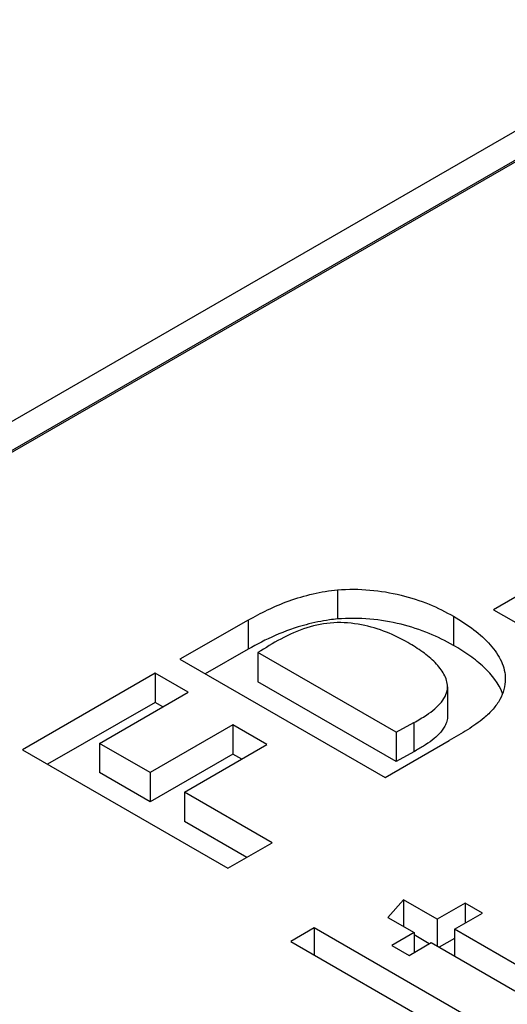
# Model space of a CAD drawing. Header units: inches. Extents: x 0 to 34, y 0 to 22.
# Tile 77 of 88: x 27.8 to 27.934, y 18.373 to 18.645. Entities that reach past the tile are written whole.
import ezdxf

# ---------------------------------------------------------------- set-up
doc = ezdxf.new("R2010")
doc.units = ezdxf.units.IN
doc.header["$LTSCALE"] = 1.87
doc.header["$MEASUREMENT"] = 0
doc.layers.get('0').update_dxf_attribs({"linetype": 'CONTINUOUS'})

msp = doc.modelspace()

# ---------------------------------------------------------------- linework, layer by layer
at = {"color": 7, "linetype": 'CONTINUOUS'}
for p, q in [((27.98983, 18.64491), (26.47269, 17.76893)), ((26.48005, 17.76468), (27.99719, 18.64065)), ((27.98983, 18.63687), (26.47309, 17.76113)), ((27.95005, 18.49326), (27.93058, 18.48201)), ((27.88759, 18.48748), (27.88759, 18.47945)), ((27.91956, 18.48019), (27.91956, 18.47215)), ((27.93058, 18.48201), (27.93945, 18.47689)), ((27.86294, 18.47914), (27.8441, 18.46835)), ((27.86294, 18.47914), (27.86294, 18.47111)), ((27.86294, 18.47111), (27.85108, 18.46431)), ((27.86561, 18.47016), (27.86561, 18.46212)), ((27.90369, 18.44817), (27.86561, 18.47016)), ((27.8441, 18.46835), (27.90071, 18.43566)), ((27.83724, 18.46448), (27.80065, 18.44335)), ((27.83724, 18.46448), (27.83724, 18.45644)), ((27.84634, 18.45922), (27.83724, 18.46448)), ((27.90369, 18.44013), (27.86561, 18.46212)), ((27.91791, 18.46073), (27.91791, 18.45269)), ((27.82192, 18.44512), (27.84634, 18.45922)), ((27.83724, 18.45644), (27.80761, 18.43933)), ((27.83938, 18.45521), (27.83724, 18.45644)), ((27.85868, 18.4502), (27.83591, 18.43705)), ((27.85868, 18.4502), (27.85868, 18.44216)), ((27.86809, 18.44476), (27.85868, 18.4502)), ((27.90369, 18.44817), (27.90864, 18.45085)), ((27.90864, 18.45085), (27.90864, 18.44281)), ((27.90369, 18.44817), (27.90369, 18.44013)), ((27.82192, 18.44512), (27.82192, 18.43709)), ((27.83591, 18.43705), (27.82192, 18.44512)), ((27.84532, 18.43161), (27.86809, 18.44476)), ((27.90071, 18.43566), (27.91838, 18.44586)), ((27.80065, 18.44335), (27.85734, 18.41062)), ((27.85868, 18.44216), (27.83591, 18.42901)), ((27.86113, 18.44074), (27.85868, 18.44216)), ((27.90864, 18.44281), (27.90369, 18.44013)), ((27.83591, 18.42901), (27.82192, 18.43709)), ((27.83591, 18.43705), (27.83591, 18.42901)), ((27.84532, 18.43161), (27.84532, 18.42358)), ((27.86951, 18.41765), (27.84532, 18.43161)), ((27.86255, 18.41363), (27.84532, 18.42358)), ((27.85734, 18.41062), (27.86951, 18.41765)), ((27.90578, 18.40191), (27.90145, 18.39703)), ((27.90578, 18.40191), (27.90578, 18.39452)), ((27.91507, 18.39655), (27.90578, 18.40191)), ((27.92278, 18.401), (27.91507, 18.39655)), ((27.92278, 18.401), (27.92278, 18.39552)), ((27.92752, 18.39826), (27.92278, 18.401)), ((27.91981, 18.39381), (27.92752, 18.39826)), ((27.90145, 18.39703), (27.90867, 18.39286)), ((27.91507, 18.39655), (27.91507, 18.38916)), ((27.88111, 18.39417), (27.87464, 18.39044)), ((27.88111, 18.39417), (27.88111, 18.38671)), ((27.9307, 18.36554), (27.88111, 18.39417)), ((27.90867, 18.39286), (27.90255, 18.38932)), ((27.90867, 18.39286), (27.90867, 18.38737)), ((27.91981, 18.39381), (27.91981, 18.38642)), ((27.94052, 18.38185), (27.91981, 18.39381)), ((27.87464, 18.39044), (27.92424, 18.36181)), ((27.9073, 18.38658), (27.91342, 18.39012)), ((27.91286, 18.38979), (27.90867, 18.39221)), ((27.91342, 18.39012), (27.93646, 18.37681)), ((27.91981, 18.39126), (27.91563, 18.38884)), ((27.90255, 18.38932), (27.9073, 18.38658))]:
    msp.add_line(p, q, dxfattribs=at)
for points, knots in [([(27.88759, 18.48748), (27.89053, 18.48774), (27.89644, 18.48768), (27.90493, 18.48628), (27.91269, 18.48376), (27.91739, 18.48144), (27.91956, 18.48019)], [0, 0, 0, 0, 0.266526, 0.529288, 0.774136, 1, 1, 1, 1]), ([(27.86294, 18.47914), (27.86468, 18.48014), (27.86834, 18.4821), (27.87639, 18.48549), (27.88303, 18.48708), (27.88759, 18.48748)], [0, 0, 0, 0, 0.229372, 0.475093, 1, 1, 1, 1]), ([(27.91956, 18.47215), (27.91739, 18.4734), (27.91269, 18.47572), (27.90493, 18.47824), (27.89644, 18.47964), (27.89053, 18.4797), (27.88759, 18.47945)], [0, 0, 0, 0, 0.225864, 0.470712, 0.733474, 1, 1, 1, 1]), ([(27.91956, 18.48019), (27.92149, 18.47907), (27.92511, 18.47674), (27.92906, 18.47323), (27.93146, 18.47015), (27.93279, 18.4678), (27.93364, 18.46536), (27.93383, 18.46368), (27.93383, 18.46285)], [0, 0, 0, 0, 0.286704, 0.549555, 0.670996, 0.78561, 0.894434, 1, 1, 1, 1]), ([(27.87888, 18.47788), (27.87597, 18.4771), (27.87049, 18.47515), (27.86534, 18.47249), (27.86294, 18.47111)], [0, 0, 0, 0, 0.521157, 1, 1, 1, 1]), ([(27.87912, 18.47705), (27.87663, 18.47625), (27.87198, 18.47415), (27.86768, 18.47147), (27.86561, 18.47016)], [0, 0, 0, 0, 0.517009, 1, 1, 1, 1]), ([(27.88759, 18.47945), (27.88684, 18.47938), (27.88391, 18.47905), (27.88101, 18.47845), (27.87888, 18.47788)], [0, 0, 0, 0, 0.253928, 1, 1, 1, 1]), ([(27.90699, 18.47293), (27.90509, 18.47403), (27.90095, 18.47605), (27.89406, 18.47812), (27.88655, 18.47874), (27.8815, 18.47783), (27.87912, 18.47705)], [0, 0, 0, 0, 0.227448, 0.47561, 0.741108, 1, 1, 1, 1]), ([(27.91791, 18.46073), (27.91791, 18.46192), (27.91727, 18.46377), (27.91586, 18.46588), (27.91397, 18.46803), (27.91102, 18.47046), (27.90839, 18.47213), (27.90699, 18.47293)], [0, 0, 0, 0, 0.211374, 0.327235, 0.44984, 0.714872, 1, 1, 1, 1]), ([(27.93308, 18.45886), (27.93205, 18.46162), (27.92904, 18.4654), (27.92405, 18.4694), (27.92111, 18.47126), (27.91956, 18.47215)], [0, 0, 0, 0, 0.459014, 0.7209, 1, 1, 1, 1]), ([(27.90864, 18.45085), (27.9098, 18.45152), (27.91179, 18.45267), (27.91438, 18.45452), (27.91626, 18.45639), (27.91755, 18.45846), (27.91791, 18.46), (27.91791, 18.46073)], [0, 0, 0, 0, 0.284682, 0.487298, 0.674768, 0.844883, 1, 1, 1, 1]), ([(27.93383, 18.46285), (27.93383, 18.4619), (27.93357, 18.45993), (27.93239, 18.4571), (27.93048, 18.45444), (27.92886, 18.45287), (27.92796, 18.45212)], [0, 0, 0, 0, 0.227659, 0.465604, 0.722032, 1, 1, 1, 1]), ([(27.91791, 18.45269), (27.91791, 18.45221), (27.91776, 18.45122), (27.9167, 18.44869), (27.91431, 18.44636), (27.91123, 18.44432), (27.90952, 18.44332), (27.90864, 18.44281)], [0, 0, 0, 0, 0.102695, 0.210809, 0.578088, 0.78517, 1, 1, 1, 1]), ([(27.92796, 18.45212), (27.92653, 18.45093), (27.92338, 18.44875), (27.92007, 18.44684), (27.91838, 18.44586)], [0, 0, 0, 0, 0.48732, 1, 1, 1, 1])]:
    msp.add_open_spline(points, degree=3, knots=knots, dxfattribs=at)

doc.saveas('drawing.dxf')
